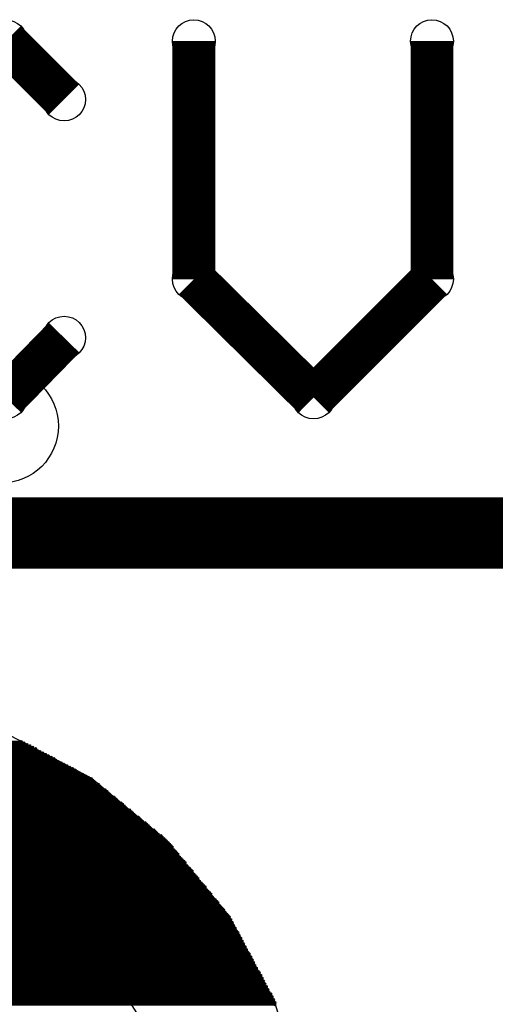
# Model space of a CAD drawing. Extents: x 0 to 30.2, y 0 to 20.7.
# Tile 44 of 131: x 14.9 to 15.8, y 4 to 5.7. Entities that reach past the tile are written whole.
import ezdxf

# ---------------------------------------------------------------- set-up
doc = ezdxf.new("R2010")
doc.units = 0
doc.layers.get('0').update_dxf_attribs({"linetype": 'CONTINUOUS'})
for name, color, linetype in [('SEEEDSTUDIOXIAORP2040V1_22_GBO', 7, 'CONTINUOUS'), ('SEEEDSTUDIOXIAORP2040V1_22_GBS', 6, 'CONTINUOUS'), ('SEEEDSTUDIOXIAORP2040V1_22_TXT', 12, 'CONTINUOUS')]:
    doc.layers.add(name, color=color, linetype=linetype)

# ---------------------------------------------------------------- blocks, each defined once
blk = doc.blocks.new('ROUND_12')
blk.add_circle((0, 0), 0.0381)
blk = doc.blocks.new('ROUND_271')
blk.add_circle((0, 0), 0.8014)
blk = doc.blocks.new('ROUND_7')
blk.add_circle((0, 0), 0)
blk = doc.blocks.new('ROUND_8')
blk.add_circle((0, 0), 0.00127)
blk = doc.blocks.new('ROUND_300')
blk.add_circle((0, 0), 0.1016)

msp = doc.modelspace()

# ---------------------------------------------------------------- linework, layer by layer
at = {"layer": 'SEEEDSTUDIOXIAORP2040V1_22_GBO'}
for points, const_width in [([(14.88694, 5.6769), (14.67358, 5.6769)], 0.0762), ([(14.99108, 5.57276), (14.88694, 5.6769)], 0.0762), ([(15.22222, 5.25272), (15.22222, 5.6769)], 0.0762), ([(15.6464, 5.25272), (15.6464, 5.6769)], 0.0762), ([(15.43558, 5.0419), (15.22222, 5.25272)], 0.0762), ([(15.6464, 5.25272), (15.43558, 5.0419)], 0.0762), ([(14.88694, 5.0419), (14.99108, 5.14858)], 0.0762), ([(14.67358, 5.0419), (14.88694, 5.0419)], 0.0762), ([(20.78482, 4.8006), (3.00482, 4.8006)], 0.127)]:
    msp.add_lwpolyline(points, dxfattribs=dict(at, const_width=const_width))
at = {"layer": 'SEEEDSTUDIOXIAORP2040V1_22_GBS'}
for points in [[(15.03934, 4.36372), (14.8844, 4.445)], [(15.17396, 4.25196), (15.03934, 4.36372)], [(15.28572, 4.11734), (15.17396, 4.25196)], [(15.367, 3.9624), (15.28572, 4.11734)], [(15.4178, 3.7973), (15.367, 3.9624)]]:
    msp.add_lwpolyline(points, dxfattribs=at)
at = {"layer": 'SEEEDSTUDIOXIAORP2040V1_22_GBS', "const_width": 0.00254}
for points in [[(13.9319, 4.4196), (14.9352, 4.4196)], [(14.93012, 4.42214), (13.93698, 4.42214)], [(13.94206, 4.42468), (14.92504, 4.42468)], [(14.91996, 4.42722), (13.94714, 4.42722)], [(13.95222, 4.42976), (14.91488, 4.42976)], [(14.96822, 4.40182), (13.89888, 4.40182)], [(13.90396, 4.40436), (14.96314, 4.40436)], [(14.95806, 4.4069), (13.90904, 4.4069)], [(13.91412, 4.40944), (14.95298, 4.40944)], [(14.9479, 4.41198), (13.9192, 4.41198)], [(13.92428, 4.41452), (14.94282, 4.41452)], [(14.94028, 4.41706), (13.92936, 4.41706)], [(13.86586, 4.38404), (15.00124, 4.38404)], [(14.99616, 4.38658), (13.87094, 4.38658)], [(13.87602, 4.38912), (14.99108, 4.38912)], [(14.986, 4.39166), (13.8811, 4.39166)], [(13.88618, 4.3942), (14.98092, 4.3942)], [(14.97584, 4.39674), (13.89126, 4.39674)], [(13.8938, 4.39928), (14.9733, 4.39928)], [(15.03426, 4.36626), (13.83284, 4.36626)], [(13.83792, 4.3688), (15.02918, 4.3688)], [(15.0241, 4.37134), (13.843, 4.37134)], [(13.84808, 4.37388), (15.01902, 4.37388)], [(15.01394, 4.37642), (13.85316, 4.37642)], [(13.85824, 4.37896), (15.0114, 4.37896)], [(15.00632, 4.3815), (13.86078, 4.3815)], [(13.80998, 4.34848), (15.05712, 4.34848)], [(15.05458, 4.35102), (13.81252, 4.35102)], [(13.81506, 4.35356), (15.05204, 4.35356)], [(15.04696, 4.3561), (13.82014, 4.3561)], [(13.82268, 4.35864), (15.04442, 4.35864)], [(15.04188, 4.36118), (13.82522, 4.36118)], [(13.82776, 4.36372), (15.03934, 4.36372)], [(13.7922, 4.33324), (15.0749, 4.33324)], [(15.07236, 4.33578), (13.79474, 4.33578)], [(13.79728, 4.33832), (15.06982, 4.33832)], [(15.06728, 4.34086), (13.79982, 4.34086)], [(13.80236, 4.3434), (15.06474, 4.3434)], [(15.05966, 4.34594), (13.80744, 4.34594)], [(15.09776, 4.31546), (13.76934, 4.31546)], [(13.77188, 4.318), (15.09522, 4.318)], [(15.09268, 4.32054), (13.77696, 4.32054)], [(13.7795, 4.32308), (15.0876, 4.32308)], [(15.08506, 4.32562), (13.78204, 4.32562)], [(13.78458, 4.32816), (15.08252, 4.32816)], [(15.07998, 4.3307), (13.78712, 4.3307)], [(13.74902, 4.29768), (15.11808, 4.29768)], [(15.11554, 4.30022), (13.75156, 4.30022)], [(13.7541, 4.30276), (15.113, 4.30276)], [(15.11046, 4.3053), (13.75664, 4.3053)], [(13.75918, 4.30784), (15.10792, 4.30784)], [(15.10284, 4.31038), (13.76426, 4.31038)], [(13.7668, 4.31292), (15.1003, 4.31292)], [(15.14094, 4.2799), (13.72616, 4.2799)], [(13.7287, 4.28244), (15.1384, 4.28244)], [(15.13586, 4.28498), (13.73378, 4.28498)], [(13.73632, 4.28752), (15.13078, 4.28752)], [(15.12824, 4.29006), (13.73886, 4.29006)], [(13.7414, 4.2926), (15.1257, 4.2926)], [(15.12316, 4.29514), (13.74394, 4.29514)], [(13.70584, 4.26212), (15.1638, 4.26212)], [(15.15872, 4.26466), (13.70838, 4.26466)], [(13.71092, 4.2672), (15.15618, 4.2672)], [(15.15364, 4.26974), (13.71346, 4.26974)], [(13.716, 4.27228), (15.1511, 4.27228)], [(15.14602, 4.27482), (13.72108, 4.27482)], [(13.72362, 4.27736), (15.14348, 4.27736)], [(15.18158, 4.24434), (13.68552, 4.24434)], [(13.68806, 4.24688), (15.17904, 4.24688)], [(15.1765, 4.24942), (13.6906, 4.24942)], [(13.69314, 4.25196), (15.17396, 4.25196)], [(15.17142, 4.2545), (13.69568, 4.2545)], [(13.69822, 4.25704), (15.16888, 4.25704)], [(15.16634, 4.25958), (13.70076, 4.25958)], [(15.19428, 4.2291), (13.67282, 4.2291)], [(13.67282, 4.22656), (15.19428, 4.22656)], [(13.67536, 4.23164), (15.19174, 4.23164)], [(15.1892, 4.23418), (13.6779, 4.23418)], [(13.68044, 4.23672), (15.18666, 4.23672)], [(15.18412, 4.23926), (13.68298, 4.23926)], [(13.68552, 4.2418), (15.18412, 4.2418)], [(15.20952, 4.20878), (13.65758, 4.20878)], [(13.66012, 4.21132), (15.20698, 4.21132)], [(13.66266, 4.2164), (15.20444, 4.2164)], [(15.20698, 4.21386), (13.66266, 4.21386)], [(15.2019, 4.21894), (13.6652, 4.21894)], [(13.66774, 4.22148), (15.19936, 4.22148)], [(15.19682, 4.22402), (13.67028, 4.22402)], [(13.64234, 4.191), (15.22476, 4.191)], [(15.22222, 4.19354), (13.64488, 4.19354)], [(13.64742, 4.19608), (15.21968, 4.19608)], [(13.64996, 4.20116), (15.21714, 4.20116)], [(15.21968, 4.19862), (13.64996, 4.19862)], [(15.2146, 4.2037), (13.6525, 4.2037)], [(13.65504, 4.20624), (15.21206, 4.20624)], [(15.24, 4.17322), (13.6271, 4.17322)], [(13.62964, 4.17576), (15.23746, 4.17576)], [(15.23492, 4.1783), (13.63218, 4.1783)], [(13.63472, 4.18084), (15.23238, 4.18084)], [(13.63726, 4.18592), (15.22984, 4.18592)], [(15.22984, 4.18338), (13.63726, 4.18338)], [(15.2273, 4.18846), (13.6398, 4.18846)], [(15.2527, 4.15798), (13.6144, 4.15798)], [(13.6144, 4.15544), (15.2527, 4.15544)], [(13.61694, 4.16052), (15.25016, 4.16052)], [(15.24762, 4.16306), (13.61948, 4.16306)], [(13.62202, 4.1656), (15.24508, 4.1656)], [(15.24254, 4.16814), (13.62456, 4.16814)], [(13.6271, 4.17068), (15.24254, 4.17068)], [(13.6017, 4.1402), (15.2654, 4.1402)], [(13.60424, 4.14528), (15.26286, 4.14528)], [(15.2654, 4.14274), (13.60424, 4.14274)], [(15.26032, 4.14782), (13.60678, 4.14782)], [(13.60932, 4.15036), (15.25778, 4.15036)], [(15.25524, 4.1529), (13.61186, 4.1529)], [(15.28064, 4.12242), (13.58646, 4.12242)], [(13.589, 4.12496), (15.2781, 4.12496)], [(13.59154, 4.13004), (15.27556, 4.13004)], [(15.27556, 4.1275), (13.59154, 4.1275)], [(15.27302, 4.13258), (13.59408, 4.13258)], [(13.59662, 4.13512), (15.27048, 4.13512)], [(15.26794, 4.13766), (13.59916, 4.13766)], [(15.2908, 4.10718), (13.5763, 4.10718)], [(13.5763, 4.10464), (15.2908, 4.10464)], [(15.28826, 4.11226), (13.57884, 4.11226)], [(13.57884, 4.10972), (15.28826, 4.10972)], [(15.28572, 4.11734), (13.58138, 4.11734)], [(13.58138, 4.1148), (15.28572, 4.1148)], [(13.58392, 4.11988), (15.28318, 4.11988)], [(15.30096, 4.08686), (13.56614, 4.08686)], [(15.29842, 4.09194), (13.56868, 4.09194)], [(13.56868, 4.0894), (15.30096, 4.0894)], [(15.29588, 4.09702), (13.57122, 4.09702)], [(13.57122, 4.09448), (15.29588, 4.09448)], [(15.29334, 4.1021), (13.57376, 4.1021)], [(13.57376, 4.09956), (15.29334, 4.09956)], [(13.55598, 4.06908), (15.31112, 4.06908)], [(13.55852, 4.07416), (15.30858, 4.07416)], [(15.30858, 4.07162), (13.55852, 4.07162)], [(13.56106, 4.07924), (15.30604, 4.07924)], [(15.30604, 4.0767), (13.56106, 4.0767)], [(13.5636, 4.08432), (15.3035, 4.08432)], [(15.3035, 4.08178), (13.5636, 4.08178)], [(13.54836, 4.05384), (15.31874, 4.05384)], [(15.32128, 4.0513), (13.54836, 4.0513)], [(13.5509, 4.05892), (15.3162, 4.05892)], [(15.3162, 4.05638), (13.5509, 4.05638)], [(13.55344, 4.064), (15.31366, 4.064)], [(15.31366, 4.06146), (13.55344, 4.06146)], [(15.31112, 4.06654), (13.55598, 4.06654)], [(15.3289, 4.03606), (13.5382, 4.03606)], [(13.5382, 4.03352), (15.3289, 4.03352)], [(15.32636, 4.04114), (13.54074, 4.04114)], [(13.54074, 4.0386), (15.32636, 4.0386)], [(15.32382, 4.04622), (13.54328, 4.04622)], [(13.54328, 4.04368), (15.32382, 4.04368)], [(13.54582, 4.04876), (15.32128, 4.04876)], [(15.33906, 4.01574), (13.52804, 4.01574)], [(15.33652, 4.02082), (13.53058, 4.02082)], [(13.53058, 4.01828), (15.33906, 4.01828)], [(15.33398, 4.0259), (13.53312, 4.0259)], [(13.53312, 4.02336), (15.33398, 4.02336)], [(15.33144, 4.03098), (13.53566, 4.03098)], [(13.53566, 4.02844), (15.33144, 4.02844)], [(13.51788, 3.99796), (15.34922, 3.99796)], [(13.52042, 4.00304), (15.34668, 4.00304)], [(15.34668, 4.0005), (13.52042, 4.0005)], [(13.52296, 4.00812), (15.34414, 4.00812)], [(15.34414, 4.00558), (13.52296, 4.00558)], [(15.3416, 4.01066), (13.5255, 4.01066)], [(13.52804, 4.0132), (15.3416, 4.0132)], [(13.51026, 3.98272), (15.35684, 3.98272)], [(15.35938, 3.98018), (13.51026, 3.98018)], [(13.5128, 3.9878), (15.3543, 3.9878)], [(15.3543, 3.98526), (13.5128, 3.98526)], [(13.51534, 3.99288), (15.35176, 3.99288)], [(15.35176, 3.99034), (13.51534, 3.99034)], [(15.34922, 3.99542), (13.51788, 3.99542)], [(15.367, 3.96494), (13.5001, 3.96494)], [(15.36446, 3.97002), (13.50264, 3.97002)], [(13.50264, 3.96748), (15.36446, 3.96748)], [(13.50518, 3.97256), (15.36192, 3.97256)], [(13.50772, 3.97764), (15.35938, 3.97764)], [(15.36192, 3.9751), (13.50772, 3.9751)], [(13.5001, 3.9624), (15.367, 3.9624)], [(15.367, 3.95986), (13.5001, 3.95986)]]:
    msp.add_lwpolyline(points, dxfattribs=at)

# ---------------------------------------------------------------- block references
at = {"layer": 'SEEEDSTUDIOXIAORP2040V1_22_GBO'}
for p in [(14.88694, 5.6769), (15.22222, 5.6769), (15.6464, 5.6769), (14.99108, 5.57276), (15.22222, 5.25272), (15.6464, 5.25272), (15.6464, 5.25272), (14.99108, 5.14858), (14.88694, 5.0419), (15.43558, 5.0419)]:
    msp.add_blockref('ROUND_12', p, dxfattribs=at)
at = {"layer": 'SEEEDSTUDIOXIAORP2040V1_22_GBS'}
for name, p in [('ROUND_8', (14.91488, 4.42976)), ('ROUND_8', (14.91996, 4.42722)), ('ROUND_8', (14.92504, 4.42468)), ('ROUND_8', (14.93012, 4.42214)), ('ROUND_8', (14.9352, 4.4196)), ('ROUND_8', (14.94028, 4.41706)), ('ROUND_8', (14.94282, 4.41452)), ('ROUND_8', (14.9479, 4.41198)), ('ROUND_8', (14.95298, 4.40944)), ('ROUND_8', (14.95806, 4.4069)), ('ROUND_8', (14.96314, 4.40436)), ('ROUND_8', (14.96822, 4.40182)), ('ROUND_8', (14.9733, 4.39928)), ('ROUND_8', (14.97584, 4.39674)), ('ROUND_8', (14.98092, 4.3942)), ('ROUND_8', (14.986, 4.39166)), ('ROUND_8', (14.99108, 4.38912)), ('ROUND_8', (14.99616, 4.38658)), ('ROUND_8', (15.00124, 4.38404)), ('ROUND_8', (15.00632, 4.3815)), ('ROUND_8', (15.0114, 4.37896)), ('ROUND_8', (15.01394, 4.37642)), ('ROUND_8', (15.01902, 4.37388)), ('ROUND_8', (15.0241, 4.37134)), ('ROUND_8', (15.02918, 4.3688)), ('ROUND_8', (15.03426, 4.36626)), ('ROUND_7', (15.03934, 4.36372)), ('ROUND_8', (15.03934, 4.36372)), ('ROUND_8', (15.04188, 4.36118)), ('ROUND_8', (15.04442, 4.35864)), ('ROUND_8', (15.04696, 4.3561)), ('ROUND_8', (15.05204, 4.35356)), ('ROUND_8', (15.05458, 4.35102)), ('ROUND_8', (15.05712, 4.34848)), ('ROUND_8', (15.05966, 4.34594)), ('ROUND_8', (15.06474, 4.3434)), ('ROUND_8', (15.06728, 4.34086)), ('ROUND_8', (15.06982, 4.33832)), ('ROUND_8', (15.07236, 4.33578)), ('ROUND_8', (15.0749, 4.33324)), ('ROUND_271', (14.43482, 3.5306)), ('ROUND_8', (15.07998, 4.3307)), ('ROUND_8', (15.08252, 4.32816)), ('ROUND_8', (15.08506, 4.32562)), ('ROUND_8', (15.0876, 4.32308)), ('ROUND_8', (15.09268, 4.32054)), ('ROUND_8', (15.09522, 4.318)), ('ROUND_8', (15.09776, 4.31546)), ('ROUND_8', (15.1003, 4.31292)), ('ROUND_8', (15.10284, 4.31038)), ('ROUND_8', (15.10792, 4.30784)), ('ROUND_8', (15.11046, 4.3053)), ('ROUND_8', (15.113, 4.30276)), ('ROUND_8', (15.11554, 4.30022)), ('ROUND_8', (15.11808, 4.29768)), ('ROUND_8', (15.12316, 4.29514)), ('ROUND_8', (15.1257, 4.2926)), ('ROUND_8', (15.12824, 4.29006)), ('ROUND_8', (15.13078, 4.28752)), ('ROUND_8', (15.13586, 4.28498)), ('ROUND_8', (15.1384, 4.28244)), ('ROUND_8', (15.14094, 4.2799)), ('ROUND_8', (15.14348, 4.27736)), ('ROUND_8', (15.14602, 4.27482)), ('ROUND_8', (15.1511, 4.27228)), ('ROUND_8', (15.15364, 4.26974)), ('ROUND_8', (15.15618, 4.2672)), ('ROUND_8', (15.15872, 4.26466)), ('ROUND_8', (15.1638, 4.26212)), ('ROUND_7', (15.17396, 4.25196)), ('ROUND_8', (15.16634, 4.25958)), ('ROUND_8', (15.16888, 4.25704)), ('ROUND_8', (15.17142, 4.2545)), ('ROUND_8', (15.17396, 4.25196)), ('ROUND_8', (15.1765, 4.24942)), ('ROUND_8', (15.17904, 4.24688)), ('ROUND_8', (15.18158, 4.24434)), ('ROUND_8', (15.18412, 4.2418)), ('ROUND_8', (15.18412, 4.23926)), ('ROUND_8', (15.18666, 4.23672)), ('ROUND_8', (15.1892, 4.23418)), ('ROUND_8', (15.19174, 4.23164)), ('ROUND_8', (15.19428, 4.2291)), ('ROUND_8', (15.19428, 4.22656)), ('ROUND_8', (15.19682, 4.22402)), ('ROUND_8', (15.19936, 4.22148)), ('ROUND_8', (15.2019, 4.21894)), ('ROUND_8', (15.20444, 4.2164)), ('ROUND_8', (15.20698, 4.21386)), ('ROUND_8', (15.20698, 4.21132)), ('ROUND_8', (15.20952, 4.20878)), ('ROUND_8', (15.21206, 4.20624)), ('ROUND_8', (15.2146, 4.2037)), ('ROUND_8', (15.21714, 4.20116)), ('ROUND_8', (15.21968, 4.19862)), ('ROUND_8', (15.21968, 4.19608)), ('ROUND_8', (15.22222, 4.19354)), ('ROUND_8', (15.22476, 4.191)), ('ROUND_8', (15.2273, 4.18846)), ('ROUND_8', (15.22984, 4.18592)), ('ROUND_8', (15.22984, 4.18338)), ('ROUND_8', (15.23238, 4.18084)), ('ROUND_8', (15.23492, 4.1783)), ('ROUND_8', (15.23746, 4.17576)), ('ROUND_8', (15.24, 4.17322)), ('ROUND_8', (15.24254, 4.17068)), ('ROUND_8', (15.24254, 4.16814)), ('ROUND_8', (15.24508, 4.1656)), ('ROUND_8', (15.24762, 4.16306)), ('ROUND_8', (15.25016, 4.16052)), ('ROUND_8', (15.2527, 4.15798)), ('ROUND_8', (15.2527, 4.15544)), ('ROUND_8', (15.25524, 4.1529)), ('ROUND_8', (15.25778, 4.15036)), ('ROUND_8', (15.26032, 4.14782)), ('ROUND_8', (15.26286, 4.14528)), ('ROUND_8', (15.2654, 4.14274)), ('ROUND_8', (15.2654, 4.1402)), ('ROUND_8', (15.26794, 4.13766)), ('ROUND_8', (15.27048, 4.13512)), ('ROUND_8', (15.27302, 4.13258)), ('ROUND_8', (15.27556, 4.13004)), ('ROUND_8', (15.27556, 4.1275)), ('ROUND_8', (15.2781, 4.12496)), ('ROUND_8', (15.28064, 4.12242)), ('ROUND_7', (15.28572, 4.11734)), ('ROUND_8', (15.28318, 4.11988)), ('ROUND_8', (15.28572, 4.11734)), ('ROUND_8', (15.28572, 4.1148)), ('ROUND_8', (15.28826, 4.11226)), ('ROUND_8', (15.28826, 4.10972)), ('ROUND_8', (15.2908, 4.10718)), ('ROUND_8', (15.2908, 4.10464)), ('ROUND_8', (15.29334, 4.1021)), ('ROUND_8', (15.29334, 4.09956)), ('ROUND_8', (15.29588, 4.09702)), ('ROUND_8', (15.29588, 4.09448)), ('ROUND_8', (15.29842, 4.09194)), ('ROUND_8', (15.30096, 4.0894)), ('ROUND_8', (15.30096, 4.08686)), ('ROUND_8', (15.3035, 4.08432)), ('ROUND_8', (15.3035, 4.08178)), ('ROUND_8', (15.30604, 4.07924)), ('ROUND_8', (15.30604, 4.0767)), ('ROUND_8', (15.30858, 4.07416)), ('ROUND_8', (15.30858, 4.07162)), ('ROUND_8', (15.31112, 4.06908)), ('ROUND_8', (15.31112, 4.06654)), ('ROUND_8', (15.31366, 4.064)), ('ROUND_8', (15.31366, 4.06146)), ('ROUND_8', (15.3162, 4.05892)), ('ROUND_8', (15.3162, 4.05638)), ('ROUND_8', (15.31874, 4.05384)), ('ROUND_8', (15.32128, 4.0513)), ('ROUND_8', (15.32128, 4.04876)), ('ROUND_8', (15.32382, 4.04622)), ('ROUND_8', (15.32382, 4.04368)), ('ROUND_8', (15.32636, 4.04114)), ('ROUND_8', (15.32636, 4.0386)), ('ROUND_8', (15.3289, 4.03606)), ('ROUND_8', (15.3289, 4.03352)), ('ROUND_8', (15.33144, 4.03098)), ('ROUND_8', (15.33144, 4.02844)), ('ROUND_8', (15.33398, 4.0259)), ('ROUND_8', (15.33398, 4.02336)), ('ROUND_8', (15.33652, 4.02082)), ('ROUND_8', (15.33906, 4.01828)), ('ROUND_8', (15.33906, 4.01574)), ('ROUND_8', (15.3416, 4.0132)), ('ROUND_8', (15.3416, 4.01066)), ('ROUND_8', (15.34414, 4.00812)), ('ROUND_8', (15.34414, 4.00558)), ('ROUND_8', (15.34668, 4.00304)), ('ROUND_8', (15.34668, 4.0005)), ('ROUND_8', (15.34922, 3.99796)), ('ROUND_8', (15.34922, 3.99542)), ('ROUND_8', (15.35176, 3.99288)), ('ROUND_8', (15.35176, 3.99034)), ('ROUND_8', (15.3543, 3.9878)), ('ROUND_8', (15.3543, 3.98526)), ('ROUND_8', (15.35684, 3.98272)), ('ROUND_8', (15.35938, 3.98018)), ('ROUND_8', (15.35938, 3.97764)), ('ROUND_8', (15.36192, 3.9751)), ('ROUND_8', (15.36192, 3.97256)), ('ROUND_8', (15.36446, 3.97002)), ('ROUND_8', (15.36446, 3.96748)), ('ROUND_8', (15.367, 3.96494)), ('ROUND_7', (15.367, 3.9624)), ('ROUND_8', (15.367, 3.9624)), ('ROUND_8', (15.367, 3.95986))]:
    msp.add_blockref(name, p, dxfattribs=at)
at = {"layer": 'SEEEDSTUDIOXIAORP2040V1_22_TXT'}
msp.add_blockref('ROUND_300', (14.87932, 4.9911), dxfattribs=at)

doc.saveas('drawing.dxf')
